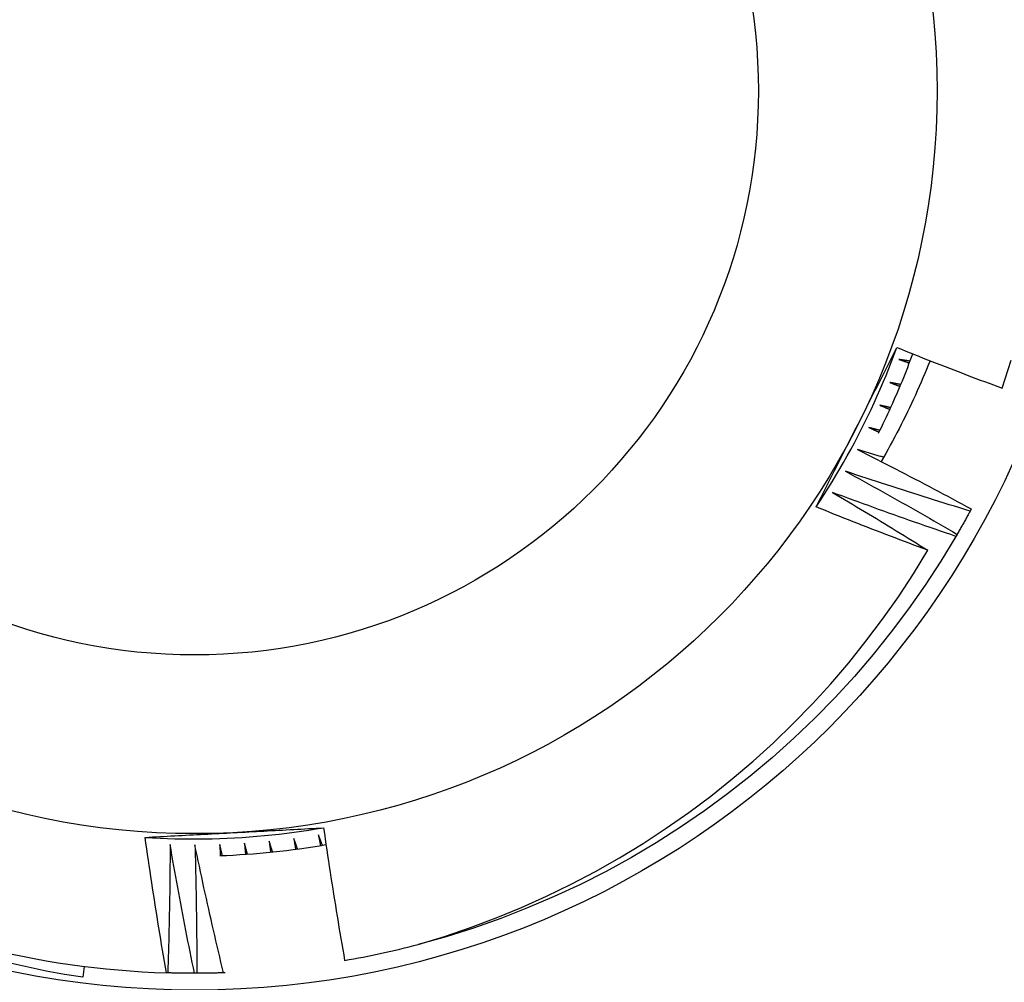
# Model space of a CAD drawing. Header units: inches. Extents: x 48.1 to 120.1, y 31.5 to 55.7.
# Tile 77 of 82: x 114.148 to 114.322, y 53.007 to 53.177. Entities that reach past the tile are written whole.
import ezdxf

# ---------------------------------------------------------------- set-up
doc = ezdxf.new("R2010")
doc.units = ezdxf.units.IN
doc.header["$MEASUREMENT"] = 0
doc.layers.add('Visible Edges(ANSI)', color=7, linetype='Continuous', lineweight=25)
doc.layers.add('Visible Tangent Edges(ANSI)', color=7, linetype='Continuous', lineweight=25)

msp = doc.modelspace()

# ---------------------------------------------------------------- linework, layer by layer
at = {"layer": 'Visible Edges(ANSI)'}
for p, q in [((114.3157701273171, 53.09033710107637), (114.3155736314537, 53.0899731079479)), ((114.3132704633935, 53.08586977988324), (114.3130620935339, 53.08551245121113)), ((114.1593365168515, 53.00974406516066), (114.1590922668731, 53.00781061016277)), ((114.1740950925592, 53.00858982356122), (114.1738603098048, 53.00859715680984)), ((114.1792136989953, 53.00851828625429), (114.1788000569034, 53.00851781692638)), ((114.1842448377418, 53.0086121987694), (114.1839184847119, 53.00860116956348))]:
    msp.add_line(p, q, dxfattribs=at)
at = {"layer": 'Visible Edges(ANSI)', "flags": 128}
for points in [[(114.2884026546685, 53.09070375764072), (114.2891279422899, 53.09180118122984), (114.289842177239, 53.09290583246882), (114.2905453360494, 53.09401759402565), (114.2912373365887, 53.09513634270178), (114.2919181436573, 53.09626195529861), (114.2925877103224, 53.09739430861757), (114.2932459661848, 53.09853329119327), (114.2938928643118, 53.09967877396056), (114.2945283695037, 53.10083063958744), (114.2951524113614, 53.10198876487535), (114.2957649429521, 53.10315303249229), (114.2963659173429, 53.10432331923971), (114.2969552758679, 53.10549950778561), (114.2975329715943, 53.10668146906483), (114.2980989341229, 53.10786909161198), (114.2986531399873, 53.10906224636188), (114.2991955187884, 53.11026081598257), (114.2997260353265, 53.11146468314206), (114.3002446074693, 53.11267372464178), (114.3007512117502, 53.11388781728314), (114.3012457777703, 53.11510684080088), (114.3017282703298, 53.11633067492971), (114.3021986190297, 53.11755920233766), (114.3026567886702, 53.11879229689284)], [(114.2954999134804, 53.10466839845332), (114.295800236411, 53.10525867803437), (114.2961004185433, 53.10584868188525), (114.2964004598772, 53.10643843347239), (114.2967003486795, 53.10702793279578), (114.2970001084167, 53.10761719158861), (114.2972997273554, 53.10820623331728), (114.2975991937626, 53.1087950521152), (114.2978985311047, 53.10938367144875), (114.2981977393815, 53.10997209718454), (114.2984967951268, 53.11056034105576), (114.2987957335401, 53.11114840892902), (114.2990945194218, 53.1117363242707), (114.2993931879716, 53.11232408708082), (114.299691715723, 53.11291170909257), (114.299990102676, 53.11349920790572), (114.300288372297, 53.11408658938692), (114.3005865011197, 53.11467386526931), (114.3008845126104, 53.11526105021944), (114.3011823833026, 53.11584815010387), (114.3014801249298, 53.11643517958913), (114.3017777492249, 53.11702214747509), (114.3020752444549, 53.11760906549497), (114.3023726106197, 53.11819594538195), (114.3026698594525, 53.11878279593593)], [(114.3026698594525, 53.11878279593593), (114.3034395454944, 53.11847416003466), (114.304209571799, 53.11816639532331), (114.3049799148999, 53.1178595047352), (114.3057506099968, 53.11755347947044), (114.30652162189, 53.1172483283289), (114.3072929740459, 53.1169440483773), (114.3080646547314, 53.11664063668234), (114.3088366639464, 53.11633809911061), (114.309609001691, 53.11603643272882), (114.3103816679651, 53.11573563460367), (114.3111546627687, 53.11543571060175), (114.3119279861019, 53.11513665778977), (114.3127016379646, 53.11483847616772), (114.3134756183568, 53.1145411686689), (114.3142499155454, 53.11424472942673), (114.3150245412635, 53.11394916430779), (114.3157994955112, 53.11365447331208), (114.3165747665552, 53.11336065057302), (114.3173503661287, 53.11306770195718), (114.3181262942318, 53.11277562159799), (114.3189025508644, 53.11248441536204), (114.3196791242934, 53.11219407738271), (114.3204560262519, 53.11190461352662), (114.3212332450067, 53.11161602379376)], [(114.2994206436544, 53.10369927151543), (114.2997031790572, 53.10426734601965), (114.2999830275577, 53.10483674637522), (114.3002602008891, 53.10540745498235), (114.300534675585, 53.10597946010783), (114.3008064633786, 53.10655275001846), (114.3010755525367, 53.10712731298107), (114.3013419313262, 53.10770313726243), (114.3016055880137, 53.10828020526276), (114.3018665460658, 53.10885850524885), (114.3021247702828, 53.10943803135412), (114.3023802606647, 53.11001876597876), (114.3026330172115, 53.11060069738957), (114.3028830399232, 53.11118380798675), (114.3031303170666, 53.11176809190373), (114.3033748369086, 53.11235353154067), (114.303616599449, 53.11294011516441), (114.303855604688, 53.11352783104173), (114.3040918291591, 53.11411666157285), (114.3043252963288, 53.11470659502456), (114.3045559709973, 53.11529762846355), (114.3047838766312, 53.11588973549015), (114.3050089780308, 53.11648291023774), (114.3052312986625, 53.11707713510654), (114.30545081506, 53.11767240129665)], [(114.3085019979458, 53.11646912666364), (114.3081948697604, 53.11570651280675), (114.3078831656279, 53.11494565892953), (114.3075668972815, 53.11418658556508), (114.3072460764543, 53.11342930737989), (114.3069207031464, 53.11267385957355), (114.3065907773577, 53.11192024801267), (114.3062562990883, 53.11116850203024), (114.3059173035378, 53.11041863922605), (114.3055737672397, 53.1096706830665), (114.3052257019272, 53.10892465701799), (114.3048731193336, 53.10818057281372), (114.304516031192, 53.10743846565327), (114.3041544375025, 53.10669834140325), (114.3037883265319, 53.10596022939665), (114.3034177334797, 53.10522415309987), (114.3030426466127, 53.10449012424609), (114.3026630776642, 53.10375817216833), (114.3022790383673, 53.10302831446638), (114.3018905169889, 53.10230057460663), (114.3014975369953, 53.10157497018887), (114.3011001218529, 53.1008515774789), (114.3006984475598, 53.10013071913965), (114.3002925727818, 53.09941246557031), (114.2998824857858, 53.09869684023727)], [(114.3030079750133, 53.11670206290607), (114.3030847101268, 53.11667540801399), (114.3031614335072, 53.11664874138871), (114.3032381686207, 53.11662206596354), (114.3033148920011, 53.11659538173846), (114.3033916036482, 53.11656869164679), (114.3034683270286, 53.11654198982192), (114.3035450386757, 53.11651528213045), (114.3036217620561, 53.11648856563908), (114.3036984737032, 53.11646184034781), (114.3037751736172, 53.11643510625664), (114.3038518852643, 53.11640836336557), (114.3039285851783, 53.11638161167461), (114.3040052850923, 53.11635485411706), (114.3040819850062, 53.1163280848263), (114.304158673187, 53.11630130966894), (114.3042353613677, 53.11627452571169), (114.3043120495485, 53.11624773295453), (114.3043887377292, 53.11622093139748), (114.30446542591, 53.11619412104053), (114.3045421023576, 53.11616730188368), (114.3046187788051, 53.11614047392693), (114.3046954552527, 53.11611364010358), (114.3047721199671, 53.11608679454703), (114.3048487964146, 53.11605994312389)], [(114.3049734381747, 53.11638866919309), (114.3048915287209, 53.11640162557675), (114.3048096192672, 53.11641459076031), (114.3047277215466, 53.11642756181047), (114.3046458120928, 53.11644054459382), (114.3045639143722, 53.11645353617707), (114.3044820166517, 53.11646653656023), (114.3044001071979, 53.11647954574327), (114.3043182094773, 53.11649256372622), (114.3042363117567, 53.11650559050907), (114.3041544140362, 53.11651862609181), (114.3040725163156, 53.11653167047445), (114.3039906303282, 53.116544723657), (114.3039087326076, 53.11655778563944), (114.303826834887, 53.11657085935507), (114.3037449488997, 53.11658393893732), (114.3036630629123, 53.11659702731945), (114.3035811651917, 53.11661012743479), (114.3034992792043, 53.11662323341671), (114.303417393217, 53.11663635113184), (114.3033355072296, 53.11664947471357), (114.3032536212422, 53.11666261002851), (114.3031717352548, 53.11667575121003), (114.3030898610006, 53.11668890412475), (114.3030079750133, 53.11670206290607)], [(114.3212332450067, 53.11161602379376), (114.3228252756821, 53.11659214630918)], [(114.3013829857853, 53.11264050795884), (114.3014587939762, 53.11261133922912), (114.3015346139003, 53.11258215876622), (114.3016104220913, 53.11255297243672), (114.301686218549, 53.11252378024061), (114.3017620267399, 53.11249457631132), (114.3018378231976, 53.11246536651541), (114.3019136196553, 53.11243615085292), (114.3019894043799, 53.11240692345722), (114.3020652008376, 53.11237768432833), (114.3021409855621, 53.11234843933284), (114.3022167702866, 53.11231918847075), (114.3022925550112, 53.11228992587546), (114.3023683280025, 53.11226065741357), (114.3024441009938, 53.11223138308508), (114.3025198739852, 53.1122020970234), (114.3025956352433, 53.11217279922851), (114.3026714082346, 53.11214349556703), (114.3027471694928, 53.11211418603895), (114.3028229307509, 53.11208486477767), (114.3028986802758, 53.11205553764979), (114.3029744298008, 53.11202620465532), (114.3030501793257, 53.11199685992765), (114.3031259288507, 53.11196750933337), (114.3032016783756, 53.1119381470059)], [(114.3033370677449, 53.1122625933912), (114.303255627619, 53.11227823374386), (114.3031741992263, 53.11229388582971), (114.3030927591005, 53.11230954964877), (114.3030113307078, 53.1123252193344), (114.3029299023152, 53.11234090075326), (114.3028484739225, 53.1123565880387), (114.3027670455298, 53.11237228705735), (114.3026856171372, 53.11238799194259), (114.3026041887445, 53.11240370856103), (114.302522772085, 53.11241943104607), (114.3024413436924, 53.11243516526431), (114.3023599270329, 53.11245091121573), (114.3022785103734, 53.11246665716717), (114.302197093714, 53.1124824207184), (114.3021156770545, 53.11249819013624), (114.302034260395, 53.11251396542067), (114.3019528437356, 53.11252975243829), (114.3018714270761, 53.11254554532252), (114.3017900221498, 53.11256134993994), (114.3017086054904, 53.11257716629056), (114.3016272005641, 53.11259298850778), (114.3015457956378, 53.1126088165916), (114.3014643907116, 53.11262465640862), (114.3013829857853, 53.11264050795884)], [(114.2996252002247, 53.10863462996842), (114.2997000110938, 53.10860298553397), (114.2997748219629, 53.10857132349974), (114.2998496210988, 53.1085396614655), (114.2999244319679, 53.10850798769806), (114.2999992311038, 53.10847630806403), (114.3000740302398, 53.10844461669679), (114.3001488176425, 53.10841291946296), (114.3002236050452, 53.10838121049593), (114.3002983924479, 53.10834950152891), (114.3003731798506, 53.10831777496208), (114.3004479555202, 53.10828604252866), (114.3005227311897, 53.10825430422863), (114.3005975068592, 53.10822256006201), (114.3006722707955, 53.10819080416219), (114.3007470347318, 53.10815903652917), (114.3008217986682, 53.10812726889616), (114.3008965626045, 53.10809548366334), (114.3009713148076, 53.10806369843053), (114.3010460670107, 53.10803190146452), (114.3011208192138, 53.10800009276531), (114.301195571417, 53.10796828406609), (114.3012703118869, 53.10793645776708), (114.3013450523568, 53.10790463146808), (114.3014197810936, 53.10787279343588)], [(114.3015657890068, 53.10819260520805), (114.3014849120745, 53.10821092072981), (114.3014040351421, 53.10822924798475), (114.3013231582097, 53.1082475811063), (114.3012422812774, 53.10826592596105), (114.3011614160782, 53.10828427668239), (114.301080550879, 53.10830263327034), (114.3009996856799, 53.10832100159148), (114.3009188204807, 53.10833938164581), (114.3008379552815, 53.10835776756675), (114.3007570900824, 53.10837616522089), (114.3006762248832, 53.10839456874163), (114.3005953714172, 53.10841298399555), (114.3005145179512, 53.10843140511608), (114.3004336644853, 53.10844983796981), (114.3003528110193, 53.10846827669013), (114.3002719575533, 53.10848672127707), (114.3001911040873, 53.10850518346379), (114.3001102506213, 53.10852364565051), (114.3000294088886, 53.10854212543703), (114.2999485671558, 53.10856060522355), (114.2998677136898, 53.10857909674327), (114.299786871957, 53.10859759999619), (114.2997060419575, 53.1086161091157), (114.2996252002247, 53.10863462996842)], [(114.2884052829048, 53.09070213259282), (114.2886993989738, 53.09128284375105), (114.2889936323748, 53.0918635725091), (114.289287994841, 53.09244432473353), (114.2895824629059, 53.09302511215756), (114.2898770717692, 53.09360594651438), (114.2901717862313, 53.09418685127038), (114.2904666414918, 53.09476782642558), (114.2907616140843, 53.09534888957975), (114.2910567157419, 53.09593005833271), (114.2913519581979, 53.09651133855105), (114.2916473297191, 53.09709274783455), (114.2919428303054, 53.09767429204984), (114.2922384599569, 53.09825599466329), (114.29253424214, 53.09883785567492), (114.2928301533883, 53.09941989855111), (114.293126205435, 53.10000213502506), (114.2934224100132, 53.10058457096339), (114.2937187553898, 53.10116722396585), (114.2940152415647, 53.10175010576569), (114.2943118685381, 53.10233322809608), (114.2946086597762, 53.10291660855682), (114.2949055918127, 53.10350025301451), (114.2952026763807, 53.10408417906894), (114.2954999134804, 53.10466839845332)], [(114.2977365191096, 53.10468877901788), (114.2978102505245, 53.1046546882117), (114.2978839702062, 53.10462058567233), (114.2979577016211, 53.10458647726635), (114.2980314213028, 53.10455235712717), (114.2981051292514, 53.1045182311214), (114.2981788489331, 53.10448409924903), (114.2982525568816, 53.10444995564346), (114.2983262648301, 53.1044158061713), (114.2983999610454, 53.10438164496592), (114.2984736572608, 53.10434747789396), (114.2985473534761, 53.10431330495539), (114.2986210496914, 53.10427912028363), (114.2986947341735, 53.10424492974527), (114.2987684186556, 53.10421073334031), (114.2988420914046, 53.10417652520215), (114.2989157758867, 53.1041423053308), (114.2989894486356, 53.10410808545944), (114.2990631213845, 53.10407385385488), (114.2991367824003, 53.10403961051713), (114.299210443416, 53.10400536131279), (114.2992841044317, 53.10397110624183), (114.2993577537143, 53.10393684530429), (114.2994314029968, 53.10390257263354), (114.2995050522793, 53.10386828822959)], [(114.2996615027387, 53.10418312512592), (114.2995812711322, 53.10420409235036), (114.2995010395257, 53.10422507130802), (114.2994208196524, 53.10424605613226), (114.2993405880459, 53.1042670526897), (114.2992603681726, 53.10428805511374), (114.2991801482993, 53.10430906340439), (114.299099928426, 53.10433008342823), (114.2990197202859, 53.10435111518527), (114.2989395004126, 53.10437215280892), (114.2988592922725, 53.10439320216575), (114.2987790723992, 53.10441425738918), (114.2986988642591, 53.10443531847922), (114.2986186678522, 53.10445639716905), (114.2985384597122, 53.10447747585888), (114.298458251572, 53.1044985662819), (114.2983780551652, 53.10451966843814), (114.2982978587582, 53.10454077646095), (114.2982176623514, 53.10456189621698), (114.2981374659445, 53.1045830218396), (114.2980572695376, 53.10460415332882), (114.2979770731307, 53.10462529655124), (114.297896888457, 53.10464645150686), (114.2978167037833, 53.10466761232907), (114.2977365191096, 53.10468877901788)], [(114.2957189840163, 53.10080723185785), (114.2965604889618, 53.10038334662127), (114.2974014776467, 53.0999583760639), (114.2982419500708, 53.09953233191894), (114.299081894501, 53.09910520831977), (114.2999213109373, 53.09867700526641), (114.3007602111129, 53.09824772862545), (114.3015985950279, 53.09781737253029), (114.3024364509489, 53.09738594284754), (114.303273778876, 53.09695343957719), (114.3041105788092, 53.09651985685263), (114.3049468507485, 53.09608520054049), (114.3057825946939, 53.09564947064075), (114.3066178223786, 53.0952126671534), (114.3074525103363, 53.09477479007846), (114.3082866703, 53.09433583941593), (114.3091203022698, 53.09389582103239), (114.3099533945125, 53.09345472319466), (114.3107859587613, 53.09301255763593), (114.3116179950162, 53.09256932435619), (114.312449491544, 53.09212501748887), (114.313280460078, 53.09167964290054), (114.3141108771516, 53.09123319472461), (114.3149407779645, 53.09078568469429), (114.3157701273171, 53.09033710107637)], [(114.3003120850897, 53.09944675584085), (114.3001205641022, 53.09950285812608), (114.2999290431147, 53.09955901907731), (114.2997375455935, 53.09961522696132), (114.2995460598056, 53.09967148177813), (114.2993545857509, 53.09972778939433), (114.2991631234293, 53.09978414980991), (114.298971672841, 53.0998405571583), (114.2987802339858, 53.09989701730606), (114.2985888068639, 53.09995353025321), (114.2983973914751, 53.10001009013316), (114.2982059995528, 53.1000666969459), (114.2980146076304, 53.10012336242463), (114.2978232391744, 53.10018007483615), (114.2976318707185, 53.10023683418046), (114.2974405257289, 53.10029364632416), (114.2972491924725, 53.10035051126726), (114.2970578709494, 53.10040742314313), (114.2968665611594, 53.10046438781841), (114.2966752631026, 53.10052140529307), (114.2964839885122, 53.10057846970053), (114.2962927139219, 53.10063558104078), (114.2961014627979, 53.10069275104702), (114.2959102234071, 53.10074996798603), (114.2957189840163, 53.10080723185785)], [(114.2935748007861, 53.09699418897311), (114.2944018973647, 53.09654283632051), (114.2952284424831, 53.09609041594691), (114.2960544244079, 53.09563693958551), (114.2968798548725, 53.0951824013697), (114.2977047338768, 53.0947268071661), (114.2985290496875, 53.09427015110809), (114.299352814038, 53.09381243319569), (114.300176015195, 53.09335365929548), (114.3009986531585, 53.09289382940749), (114.3018207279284, 53.09243294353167), (114.3026422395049, 53.09197099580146), (114.3034631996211, 53.09150799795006), (114.3042835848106, 53.09104393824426), (114.3051034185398, 53.09057882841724), (114.3059226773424, 53.09011266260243), (114.3067413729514, 53.08964544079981), (114.3075594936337, 53.08917716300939), (114.3083770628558, 53.08870783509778), (114.3091940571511, 53.08823745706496), (114.3100104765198, 53.08776602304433), (114.3108263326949, 53.08729353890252), (114.3116416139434, 53.08682000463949), (114.3124563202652, 53.08634541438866), (114.3132704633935, 53.08586977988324)], [(114.3155736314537, 53.0899731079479), (114.3146533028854, 53.09025226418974), (114.3137332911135, 53.09053257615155), (114.3128135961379, 53.09081406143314), (114.3118942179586, 53.09109670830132), (114.3109751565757, 53.09138052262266), (114.3100564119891, 53.0916654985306), (114.3091379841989, 53.09195164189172), (114.308219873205, 53.09223895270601), (114.3073020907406, 53.09252742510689), (114.3063846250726, 53.09281705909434), (114.3054674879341, 53.09310786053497), (114.3045506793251, 53.0933998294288), (114.3036341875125, 53.09369295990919), (114.3027180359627, 53.09398725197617), (114.3018022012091, 53.09428271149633), (114.3008867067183, 53.09457933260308), (114.2999715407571, 53.0948771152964), (114.2990567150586, 53.09517606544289), (114.2981422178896, 53.09547617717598), (114.2972280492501, 53.09577745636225), (114.2963142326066, 53.09607989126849), (114.2954007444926, 53.09638349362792), (114.2944875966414, 53.09668826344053), (114.2935748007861, 53.09699418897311)], [(114.2913062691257, 53.0932537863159), (114.292012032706, 53.092838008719), (114.2927173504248, 53.09242143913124), (114.293422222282, 53.09200408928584), (114.2941266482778, 53.09158594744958), (114.294830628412, 53.09116701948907), (114.2955341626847, 53.09074730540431), (114.2962372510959, 53.0903268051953), (114.2969398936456, 53.08990551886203), (114.2976420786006, 53.08948344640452), (114.298343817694, 53.08906058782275), (114.2990450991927, 53.08863694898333), (114.2997459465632, 53.08821252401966), (114.3004463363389, 53.08778731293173), (114.3011462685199, 53.08736132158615), (114.3018457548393, 53.08693454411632), (114.3025447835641, 53.08650698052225), (114.3032433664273, 53.0860786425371), (114.3039414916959, 53.08564951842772), (114.3046391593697, 53.08521960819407), (114.305336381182, 53.08478892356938), (114.3060331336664, 53.08435745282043), (114.3067294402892, 53.08392520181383), (114.3074252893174, 53.08349217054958), (114.308120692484, 53.08305835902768)], [(114.3130620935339, 53.08551245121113), (114.312151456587, 53.08582174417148), (114.311241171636, 53.08613219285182), (114.310331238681, 53.08644379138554), (114.3094216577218, 53.08675654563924), (114.3085124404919, 53.08707045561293), (114.3076035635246, 53.08738552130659), (114.3066950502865, 53.08770173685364), (114.3057869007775, 53.08801910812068), (114.3048791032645, 53.08833762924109), (114.3039716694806, 53.08865730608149), (114.3030645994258, 53.08897813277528), (114.3021578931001, 53.08930012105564), (114.3012515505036, 53.08962325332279), (114.3003455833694, 53.08994754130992), (114.2994399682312, 53.09027298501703), (114.2985347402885, 53.09059957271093), (114.2976298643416, 53.09092732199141), (114.2967253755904, 53.09125621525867), (114.2958212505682, 53.09158627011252), (114.2949175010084, 53.09191746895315), (114.294014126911, 53.09224982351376), (114.2931111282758, 53.09258332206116), (114.292208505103, 53.09291798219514), (114.2913062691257, 53.0932537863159)], [(114.308120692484, 53.08305835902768), (114.3072950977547, 53.08336588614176), (114.3064698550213, 53.08367436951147), (114.3056449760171, 53.0839838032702), (114.3048204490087, 53.08429419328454), (114.3039962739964, 53.08460553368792), (114.3031724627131, 53.0849178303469), (114.3023490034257, 53.08523107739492), (114.3015259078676, 53.08554527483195), (114.3007031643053, 53.0858604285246), (114.2998807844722, 53.08617653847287), (114.299058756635, 53.08649359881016), (114.2982370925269, 53.08681161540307), (114.2974157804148, 53.08713058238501), (114.2965948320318, 53.08745050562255), (114.2957742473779, 53.08777137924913), (114.29495401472, 53.08809320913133), (114.2941341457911, 53.08841598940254), (114.2933146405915, 53.08873972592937), (114.2924954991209, 53.08906441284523), (114.2916767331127, 53.08939005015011), (114.2908583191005, 53.0897166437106), (114.2900402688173, 53.09004418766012), (114.2892225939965, 53.09037268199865), (114.2884052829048, 53.09070213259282)], [(114.3155736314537, 53.0899731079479), (114.3154801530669, 53.08980075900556), (114.3153864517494, 53.0896285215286), (114.3152925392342, 53.08945640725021), (114.3151984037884, 53.0892844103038), (114.315104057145, 53.08911253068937), (114.3150094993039, 53.08894077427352), (114.3149147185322, 53.08876913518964), (114.3148197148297, 53.08859761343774), (114.3147244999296, 53.08842620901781), (114.314629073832, 53.08825493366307), (114.3145334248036, 53.08808376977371), (114.3144375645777, 53.08791273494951), (114.3143414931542, 53.0877418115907), (114.3142451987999, 53.08757101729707), (114.3141486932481, 53.0874003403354), (114.3140519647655, 53.08722978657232), (114.3139550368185, 53.08705935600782), (114.3138578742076, 53.08688904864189), (114.3137605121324, 53.08671886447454), (114.3136629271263, 53.08654879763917), (114.3135651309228, 53.08637885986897), (114.3134671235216, 53.08620903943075), (114.3133689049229, 53.0860393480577), (114.3132704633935, 53.08586977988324)], [(114.3130620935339, 53.08551245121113), (114.3104219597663, 53.08116364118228), (114.3076409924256, 53.07690351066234), (114.3047221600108, 53.07273662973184), (114.3016685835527, 53.06866745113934), (114.2984835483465, 53.06470033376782), (114.2951704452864, 53.06083952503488), (114.2917328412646, 53.05708914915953), (114.2881743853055, 53.05345323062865), (114.2844989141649, 53.04993565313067), (114.2807103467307, 53.04654017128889), (114.2768127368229, 53.04327044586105), (114.2728102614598, 53.04012994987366), (114.2687072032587, 53.0371220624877), (114.2645079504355, 53.03424999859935), (114.2602170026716, 53.03151682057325), (114.2558389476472, 53.02892547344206), (114.2513784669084, 53.02647871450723), (114.2468403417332, 53.02417916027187), (114.2422294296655, 53.02202928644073), (114.237550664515, 53.02003139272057), (114.232809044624, 53.01818760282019), (114.2280096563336, 53.01649989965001), (114.2231576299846, 53.0149700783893), (114.218258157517, 53.01359979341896)], [(114.218258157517, 53.01359979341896), (114.2228886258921, 53.01501752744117), (114.2274707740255, 53.01657820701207), (114.2320012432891, 53.01828070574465), (114.2364766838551, 53.02012386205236), (114.2408937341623, 53.02210651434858), (114.2452490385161, 53.02422751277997), (114.2495392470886, 53.02648569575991), (114.2537609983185, 53.02887992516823), (114.2579107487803, 53.03140891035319), (114.2619770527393, 53.0340660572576), (114.265952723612, 53.03684635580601), (114.2698350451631, 53.03974742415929), (114.2736212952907, 53.04276688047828), (114.2773087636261, 53.04590231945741), (114.280894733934, 53.04915137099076), (114.2843764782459, 53.05251164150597), (114.2877512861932, 53.05598073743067), (114.2910164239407, 53.05955627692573), (114.2941692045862, 53.06323587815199), (114.2972068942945, 53.06701714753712), (114.3001267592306, 53.07089769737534), (114.3029231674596, 53.07487084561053), (114.3055883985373, 53.07892556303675), (114.308120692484, 53.08305835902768)], [(114.1701128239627, 53.03246857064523), (114.1707627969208, 53.03250420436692), (114.1714128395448, 53.03253975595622), (114.1720629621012, 53.03257521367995), (114.1727131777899, 53.03261057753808), (114.1733634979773, 53.03264587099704), (114.1740139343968, 53.03268108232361), (114.1746644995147, 53.03271622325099), (114.1753152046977, 53.03275130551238), (114.1759660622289, 53.03278631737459), (114.1766170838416, 53.03282127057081), (114.1772682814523, 53.03285617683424), (114.1779196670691, 53.03289104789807), (114.1785712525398, 53.03292586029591), (114.1792230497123, 53.03296064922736), (114.1798750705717, 53.03299539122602), (114.1805273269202, 53.03303012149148), (114.1811798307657, 53.03306482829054), (114.1818325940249, 53.03309951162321), (114.1824856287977, 53.03313418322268), (114.1831389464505, 53.03316885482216), (114.1837925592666, 53.03320352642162), (114.1844464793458, 53.03323819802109), (114.185100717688, 53.03327286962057), (114.1857552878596, 53.03330756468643)], [(114.1701129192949, 53.03247164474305), (114.1714259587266, 53.0323922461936), (114.1727397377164, 53.03232602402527), (114.1740541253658, 53.03227295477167), (114.175368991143, 53.03223303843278), (114.1766842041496, 53.03220625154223), (114.1779996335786, 53.03219257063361), (114.1793151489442, 53.03219199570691), (114.1806306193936, 53.03220449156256), (114.1819459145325, 53.03223006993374), (114.183260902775, 53.03226869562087), (114.1845754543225, 53.03232035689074), (114.1858894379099, 53.03238504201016), (114.1872027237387, 53.03246273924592), (114.1885151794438, 53.03255342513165), (114.18982667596, 53.03265708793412), (114.1911370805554, 53.03277371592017), (114.1924462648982, 53.03290328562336), (114.1937540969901, 53.03304578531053), (114.195060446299, 53.03320120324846), (114.1963651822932, 53.03336951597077), (114.1976681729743, 53.03355072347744), (114.198969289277, 53.03374479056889), (114.2002684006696, 53.03395171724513), (114.2015653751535, 53.03417148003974)], [(114.1857552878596, 53.03330756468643), (114.1864166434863, 53.03334261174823), (114.1870776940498, 53.03337765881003), (114.1877384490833, 53.03341269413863), (114.1883989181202, 53.03344771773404), (114.1890591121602, 53.03348276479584), (114.1897190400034, 53.03351780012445), (114.1903787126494, 53.03355285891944), (114.1910381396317, 53.03358794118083), (114.1916973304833, 53.03362303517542), (114.1923562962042, 53.03365815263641), (114.1930150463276, 53.03369331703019), (114.1936735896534, 53.03372850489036), (114.1943319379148, 53.03376373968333), (114.1949900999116, 53.03379902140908), (114.1956480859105, 53.03383435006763), (114.1963059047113, 53.03386973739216), (114.1969635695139, 53.03390518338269), (114.1976210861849, 53.0339406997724), (114.1982784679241, 53.0339762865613), (114.1989357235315, 53.03401194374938), (114.1995928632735, 53.03404767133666), (114.20024989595, 53.03408349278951), (114.2009068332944, 53.03411940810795), (114.2015636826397, 53.03415540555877)], [(114.2006503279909, 53.03293998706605), (114.200666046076, 53.03286029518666), (114.2006817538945, 53.03278059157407), (114.2006974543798, 53.03270089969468), (114.2007131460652, 53.03262119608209), (114.2007288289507, 53.03254149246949), (114.2007445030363, 53.0324617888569), (114.200760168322, 53.03238207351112), (114.2007758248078, 53.03230236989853), (114.2007914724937, 53.03222265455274), (114.2008071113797, 53.03214293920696), (114.2008227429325, 53.03206322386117), (114.2008383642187, 53.03198350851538), (114.2008539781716, 53.03190379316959), (114.200869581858, 53.0318240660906), (114.2008851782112, 53.03174435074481), (114.2009007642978, 53.03166462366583), (114.2009163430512, 53.03158489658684), (114.2009319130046, 53.03150516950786), (114.2009474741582, 53.03142544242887), (114.2009630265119, 53.03134570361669), (114.2009785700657, 53.0312659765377), (114.2009941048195, 53.03118623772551), (114.2010096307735, 53.03110649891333), (114.2010251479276, 53.03102676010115)], [(114.2013718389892, 53.03108508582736), (114.2013416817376, 53.03116232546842), (114.2013115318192, 53.03123957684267), (114.2012813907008, 53.03131682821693), (114.2012512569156, 53.03139409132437), (114.2012211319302, 53.03147135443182), (114.2011910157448, 53.03154861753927), (114.2011609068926, 53.03162588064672), (114.2011308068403, 53.03170315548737), (114.2011007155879, 53.03178043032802), (114.2010706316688, 53.03185770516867), (114.2010405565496, 53.03193499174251), (114.2010104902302, 53.03201227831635), (114.2009804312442, 53.03208956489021), (114.2009503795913, 53.03216686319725), (114.200920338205, 53.03224416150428), (114.200890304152, 53.03232145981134), (114.2008602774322, 53.03239875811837), (114.2008302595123, 53.03247606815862), (114.2008002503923, 53.03255337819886), (114.2007702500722, 53.0326306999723), (114.2007402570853, 53.03270801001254), (114.2007102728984, 53.03278533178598), (114.2006802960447, 53.03286266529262), (114.2006503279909, 53.03293998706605)], [(114.2015636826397, 53.03415540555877), (114.2017035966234, 53.03317915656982), (114.2018448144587, 53.03220310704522), (114.2019873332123, 53.03122725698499), (114.2021311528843, 53.03025162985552), (114.2022762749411, 53.0292762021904), (114.2024226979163, 53.02830098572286), (114.2025704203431, 53.02732599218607), (114.2027194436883, 53.02635119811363), (114.2028697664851, 53.02537662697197), (114.2030213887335, 53.02440226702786), (114.203174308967, 53.02342813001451), (114.2033285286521, 53.02245420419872), (114.2034840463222, 53.02148050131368), (114.2036408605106, 53.0205070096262), (114.2037989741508, 53.01953374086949), (114.2039583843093, 53.01856069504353), (114.2041190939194, 53.01758786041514), (114.2042810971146, 53.01661523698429), (114.2044443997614, 53.01564284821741), (114.2046089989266, 53.01467067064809), (114.2047748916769, 53.01369871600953), (114.2049420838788, 53.01272698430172), (114.2051105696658, 53.01175547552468), (114.2052803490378, 53.01078420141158)], [(114.1738603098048, 53.00859715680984), (114.1736890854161, 53.0095892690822), (114.173519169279, 53.01058162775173), (114.1733505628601, 53.01157419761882), (114.1731832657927, 53.01256699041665), (114.1730172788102, 53.01356000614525), (114.1728526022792, 53.0145532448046), (114.1726892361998, 53.01554669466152), (114.1725271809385, 53.01654037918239), (114.1723664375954, 53.01753427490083), (114.1722070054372, 53.01852838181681), (114.1720488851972, 53.01952271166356), (114.171892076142, 53.02051726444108), (114.1717365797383, 53.02151202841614), (114.1715823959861, 53.02250701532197), (114.1714295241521, 53.02350221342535), (114.1712779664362, 53.0244976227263), (114.1711277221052, 53.025493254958), (114.170978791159, 53.02648909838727), (114.1708311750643, 53.02748515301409), (114.170684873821, 53.02848141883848), (114.1705398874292, 53.02947789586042), (114.1703962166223, 53.03047457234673), (114.1702538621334, 53.0314714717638), (114.1701128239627, 53.03246857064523)], [(114.174501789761, 53.03120633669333), (114.1744986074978, 53.03026410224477), (114.1744942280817, 53.02932184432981), (114.1744886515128, 53.02837958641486), (114.174481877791, 53.02743730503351), (114.1744739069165, 53.02649500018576), (114.1744647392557, 53.02555269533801), (114.1744543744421, 53.02461036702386), (114.1744428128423, 53.02366802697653), (114.1744300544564, 53.02272568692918), (114.1744160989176, 53.02178332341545), (114.1744009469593, 53.02084095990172), (114.1743845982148, 53.01989858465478), (114.1743670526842, 53.01895620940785), (114.174348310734, 53.01801382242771), (114.1743283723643, 53.01707143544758), (114.1743072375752, 53.01612903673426), (114.1742849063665, 53.01518663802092), (114.1742613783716, 53.01424422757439), (114.1742366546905, 53.01330182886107), (114.17421073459, 53.01235943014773), (114.1741836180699, 53.01141701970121), (114.174155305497, 53.01047462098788), (114.1741257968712, 53.00953222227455), (114.1740950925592, 53.00858982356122)], [(114.1788000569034, 53.00851781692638), (114.1786074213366, 53.00946005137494), (114.1784159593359, 53.01040256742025), (114.1782256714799, 53.0113453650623), (114.1780365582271, 53.0122884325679), (114.1778486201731, 53.01323178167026), (114.177661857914, 53.01417541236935), (114.1774762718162, 53.0151193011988), (114.1772918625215, 53.0160634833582), (114.1771086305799, 53.01700792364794), (114.1769265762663, 53.01795263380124), (114.1767457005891, 53.01889761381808), (114.1765660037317, 53.01984286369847), (114.1763874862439, 53.02078838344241), (114.1762101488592, 53.02173417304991), (114.1760339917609, 53.02268020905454), (114.1758590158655, 53.02362652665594), (114.1756852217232, 53.02457310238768), (114.1755126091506, 53.02551992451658), (114.1753411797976, 53.02646701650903), (114.1751709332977, 53.02741436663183), (114.175001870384, 53.02836197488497), (114.1748339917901, 53.02930984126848), (114.174667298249, 53.03025796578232), (114.174501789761, 53.03120633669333)], [(114.1788757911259, 53.03113592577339), (114.1789036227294, 53.03019410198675), (114.1789302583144, 53.02925221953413), (114.1789556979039, 53.02831027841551), (114.1789799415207, 53.0273682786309), (114.1790029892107, 53.02642623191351), (114.1790248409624, 53.02548412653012), (114.1790454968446, 53.02454197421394), (114.1790649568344, 53.02359977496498), (114.1790832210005, 53.02265751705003), (114.1791002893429, 53.02171521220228), (114.1791161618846, 53.02077286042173), (114.1791308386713, 53.01983044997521), (114.179144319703, 53.01888800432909), (114.1791566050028, 53.01794551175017), (114.1791676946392, 53.01700297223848), (114.1791775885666, 53.01606039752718), (114.1791862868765, 53.01511777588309), (114.179193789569, 53.01417510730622), (114.1792000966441, 53.01323240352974), (114.1792052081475, 53.01228965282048), (114.1792091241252, 53.01134686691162), (114.1792118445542, 53.01040404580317), (114.1792133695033, 53.00946118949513), (114.1792136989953, 53.00851828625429)], [(114.1839184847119, 53.00860116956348), (114.1836949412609, 53.00953655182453), (114.1834725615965, 53.01047226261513), (114.1832513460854, 53.01140827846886), (114.1830312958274, 53.01234462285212), (114.1828124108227, 53.01328127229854), (114.1825946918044, 53.01421823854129), (114.1823781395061, 53.01515552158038), (114.1821627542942, 53.01609310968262), (114.1819485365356, 53.01703101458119), (114.1817354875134, 53.01796921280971), (114.1815236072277, 53.01890773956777), (114.1813128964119, 53.01984655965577), (114.1811033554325, 53.02078568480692), (114.1808949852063, 53.02172512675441), (114.1806877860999, 53.02266486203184), (114.1804817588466, 53.02360490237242), (114.1802769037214, 53.02454523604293), (114.1800732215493, 53.02548587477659), (114.1798707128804, 53.02642680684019), (114.1796693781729, 53.02736804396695), (114.1794692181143, 53.02830957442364), (114.179270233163, 53.02925139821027), (114.1790724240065, 53.03019351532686), (114.1788757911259, 53.03113592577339)], [(114.1832497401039, 53.03120952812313), (114.1832548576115, 53.03112845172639), (114.1832599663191, 53.03104738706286), (114.1832650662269, 53.03096631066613), (114.1832701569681, 53.03088524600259), (114.183275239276, 53.03080416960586), (114.1832803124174, 53.03072309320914), (114.1832853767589, 53.0306420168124), (114.1832904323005, 53.03056094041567), (114.1832954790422, 53.03047986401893), (114.1833005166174, 53.0303987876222), (114.1833055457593, 53.03031771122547), (114.1833105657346, 53.03023663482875), (114.1833155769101, 53.03015555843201), (114.183320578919, 53.03007448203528), (114.1833255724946, 53.02999339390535), (114.1833305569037, 53.02991231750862), (114.1833355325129, 53.02983124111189), (114.1833404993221, 53.02975015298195), (114.1833454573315, 53.02966907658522), (114.183350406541, 53.0295879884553), (114.183355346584, 53.02950690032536), (114.183360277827, 53.02942581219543), (114.1833652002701, 53.0293447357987), (114.1833701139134, 53.02926364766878)], [(114.1837214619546, 53.02927594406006), (114.1837017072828, 53.02935648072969), (114.1836819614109, 53.02943701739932), (114.1836622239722, 53.02951756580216), (114.1836424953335, 53.02959811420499), (114.1836227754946, 53.02967866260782), (114.183603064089, 53.02975921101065), (114.1835833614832, 53.02983975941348), (114.1835636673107, 53.02992031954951), (114.1835439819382, 53.03000086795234), (114.1835243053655, 53.03008142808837), (114.183504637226, 53.0301619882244), (114.1834849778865, 53.03024256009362), (114.1834653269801, 53.03032312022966), (114.1834456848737, 53.03040369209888), (114.1834260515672, 53.03048426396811), (114.1834064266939, 53.03056483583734), (114.1833868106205, 53.03064541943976), (114.183367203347, 53.03072599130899), (114.1833476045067, 53.03080657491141), (114.1833280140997, 53.03088715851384), (114.1833084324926, 53.03096775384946), (114.1832888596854, 53.03104833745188), (114.183269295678, 53.03112893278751), (114.1832497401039, 53.03120952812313)], [(114.1876188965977, 53.03142703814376), (114.1876266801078, 53.0313461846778), (114.1876344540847, 53.03126533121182), (114.1876422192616, 53.03118446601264), (114.187649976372, 53.03110360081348), (114.1876577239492, 53.03102274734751), (114.1876654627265, 53.03094188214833), (114.1876731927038, 53.03086101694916), (114.1876809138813, 53.03078015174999), (114.1876886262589, 53.03069928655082), (114.1876963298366, 53.03061842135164), (114.1877040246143, 53.03053755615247), (114.1877117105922, 53.03045667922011), (114.1877193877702, 53.03037581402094), (114.187727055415, 53.03029493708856), (114.1877347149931, 53.03021407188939), (114.1877423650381, 53.03013319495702), (114.1877500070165, 53.03005232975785), (114.1877576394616, 53.02997145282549), (114.1877652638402, 53.02989057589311), (114.1877728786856, 53.02980969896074), (114.1877804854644, 53.02972882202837), (114.1877880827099, 53.029647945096), (114.1877956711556, 53.02956705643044), (114.1878032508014, 53.02948617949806)], [(114.1881540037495, 53.02951003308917), (114.1881316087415, 53.02958987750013), (114.1881092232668, 53.02966972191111), (114.1880868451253, 53.02974957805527), (114.188064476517, 53.02982942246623), (114.1880421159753, 53.02990927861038), (114.1880197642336, 53.02998913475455), (114.1879974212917, 53.03006900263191), (114.1879750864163, 53.03014885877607), (114.1879527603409, 53.03022872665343), (114.1879304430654, 53.03030859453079), (114.1879081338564, 53.03038846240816), (114.1878858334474, 53.03046834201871), (114.1878635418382, 53.03054822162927), (114.1878412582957, 53.03062810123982), (114.187818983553, 53.03070798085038), (114.1877967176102, 53.03078786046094), (114.187774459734, 53.03086775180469), (114.1877522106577, 53.03094764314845), (114.1877299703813, 53.0310275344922), (114.1877077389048, 53.03110743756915), (114.1876855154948, 53.03118732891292), (114.1876633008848, 53.03126723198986), (114.1876410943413, 53.03134713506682), (114.1876188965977, 53.03142703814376)], [(114.1919785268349, 53.03178824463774), (114.1919889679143, 53.03170768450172), (114.1919993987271, 53.03162712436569), (114.1920098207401, 53.03154656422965), (114.1920202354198, 53.03146600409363), (114.1920306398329, 53.03138544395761), (114.1920410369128, 53.03130488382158), (114.1920514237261, 53.03122431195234), (114.1920618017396, 53.03114375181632), (114.1920721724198, 53.03106317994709), (114.1920825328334, 53.03098260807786), (114.1920928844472, 53.03090203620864), (114.1921032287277, 53.03082146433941), (114.1921135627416, 53.03074089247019), (114.1921238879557, 53.03066032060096), (114.1921342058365, 53.03057974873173), (114.1921445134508, 53.03049916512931), (114.1921548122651, 53.03041859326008), (114.1921651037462, 53.03033800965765), (114.1921753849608, 53.03025742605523), (114.1921856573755, 53.0301768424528), (114.1921959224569, 53.03009625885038), (114.1922061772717, 53.03001567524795), (114.1922164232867, 53.02993509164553), (114.1922266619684, 53.02985449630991)], [(114.1925764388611, 53.02988989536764), (114.19255142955, 53.02996895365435), (114.1925264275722, 53.03004802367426), (114.1925014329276, 53.03012709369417), (114.1924764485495, 53.03020616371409), (114.1924514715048, 53.03028523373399), (114.1924265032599, 53.0303643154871), (114.1924015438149, 53.03044339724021), (114.1923765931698, 53.03052247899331), (114.1923516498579, 53.03060157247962), (114.1923267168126, 53.03068066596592), (114.1923017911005, 53.03075975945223), (114.1922768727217, 53.03083885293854), (114.1922519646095, 53.03091794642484), (114.1922270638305, 53.03099705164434), (114.1922021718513, 53.03107615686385), (114.1921772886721, 53.03115526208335), (114.1921524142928, 53.03123437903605), (114.1921275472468, 53.03131349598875), (114.1921026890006, 53.03139261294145), (114.1920778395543, 53.03147172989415), (114.192052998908, 53.03155085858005), (114.1920281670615, 53.03162998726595), (114.1920033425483, 53.03170911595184), (114.1919785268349, 53.03178824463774)], [(114.1963239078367, 53.03229274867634), (114.1963369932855, 53.03221257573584), (114.1963500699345, 53.03213240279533), (114.1963631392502, 53.03205222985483), (114.1963761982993, 53.03197205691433), (114.1963892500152, 53.03189187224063), (114.1964022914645, 53.03181169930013), (114.1964153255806, 53.03173151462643), (114.1964283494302, 53.03165132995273), (114.1964413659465, 53.03157115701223), (114.1964543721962, 53.03149097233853), (114.1964673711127, 53.03141077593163), (114.1964803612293, 53.03133059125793), (114.1964933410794, 53.03125040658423), (114.1965063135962, 53.03117021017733), (114.1965192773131, 53.03109002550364), (114.1965322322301, 53.03100982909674), (114.1965451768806, 53.03092963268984), (114.1965581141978, 53.03084943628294), (114.1965710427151, 53.03076922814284), (114.1965839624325, 53.03068903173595), (114.1965968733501, 53.03060883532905), (114.1966097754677, 53.03052862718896), (114.1966226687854, 53.03044841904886), (114.1966355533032, 53.03036821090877)], [(114.1969839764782, 53.03041509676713), (114.1969563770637, 53.03049328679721), (114.1969287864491, 53.03057148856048), (114.1969012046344, 53.03064970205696), (114.1968736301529, 53.03072790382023), (114.1968460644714, 53.0308061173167), (114.1968185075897, 53.03088433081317), (114.1967909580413, 53.03096254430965), (114.1967634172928, 53.03104076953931), (114.1967358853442, 53.03111899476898), (114.1967083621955, 53.03119721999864), (114.19668084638, 53.03127544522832), (114.1966533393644, 53.03135368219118), (114.1966258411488, 53.03143191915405), (114.1965983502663, 53.03151015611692), (114.1965708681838, 53.03158840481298), (114.1965433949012, 53.03166665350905), (114.1965159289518, 53.03174490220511), (114.196488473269, 53.03182315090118), (114.1964610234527, 53.03190141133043), (114.1964335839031, 53.0319796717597), (114.1964061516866, 53.03205793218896), (114.1963787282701, 53.03213620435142), (114.1963513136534, 53.03221446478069), (114.1963239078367, 53.03229274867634)], [(114.1590922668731, 53.00781061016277), (114.1558802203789, 53.0083318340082), (114.1526825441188, 53.00891881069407), (114.1495002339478, 53.00957121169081), (114.1463342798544, 53.01028873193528)], [(114.1788000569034, 53.00851781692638), (114.1786039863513, 53.00851796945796), (114.1784079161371, 53.00851838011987), (114.1782118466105, 53.00851902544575), (114.1780157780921, 53.00851992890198), (114.1778197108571, 53.00852107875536), (114.1776236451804, 53.0085224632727), (114.1774275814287, 53.00852410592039), (114.1772315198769, 53.00852599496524), (114.1770354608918, 53.00852813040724), (114.17683940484, 53.00853051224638), (114.1766433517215, 53.0085331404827), (114.1764473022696, 53.00853602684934), (114.1762512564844, 53.00853914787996), (114.1760552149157, 53.00854251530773), (114.175859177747, 53.00854614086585), (114.1756631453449, 53.00855000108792), (114.1754671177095, 53.00855411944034), (114.1752710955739, 53.00855847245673), (114.175075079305, 53.00856308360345), (114.174879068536, 53.00856794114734), (114.1746830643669, 53.00857304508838), (114.1744870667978, 53.00857838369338), (114.1742910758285, 53.00858398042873), (114.1740950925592, 53.00858982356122)], [(114.1839184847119, 53.00860116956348), (114.1837225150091, 53.00859486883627), (114.1835265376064, 53.00858882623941), (114.1833305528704, 53.0085830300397), (114.1831345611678, 53.00857746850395), (114.182938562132, 53.00857216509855), (114.182742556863, 53.00856710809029), (114.1825465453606, 53.00856228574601), (114.1823505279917, 53.00855772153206), (114.1821545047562, 53.00855340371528), (114.1819584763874, 53.00854933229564), (114.181762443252, 53.00854550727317), (114.18156640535, 53.00854192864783), (114.1813703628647, 53.00853860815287), (114.1811743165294, 53.00853552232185), (114.1809782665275, 53.00853268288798), (114.180782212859, 53.00853010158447), (114.1805861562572, 53.0085277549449), (114.1803900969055, 53.0085256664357), (114.1801940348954, 53.00852381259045), (114.1799979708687, 53.00852221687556), (114.179801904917, 53.00852086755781), (114.1796058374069, 53.00851975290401), (114.1794097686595, 53.00851889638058), (114.1792136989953, 53.00851828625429)]]:
    msp.add_lwpolyline(points, dxfattribs=at)
at = {"layer": 'Visible Edges(ANSI)'}
for radius in [0.3451589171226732, 0.1584645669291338, 0.1309055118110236]:
    msp.add_circle((114.1788273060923, 53.16402962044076), radius, dxfattribs=at)
for centre, radius, start, end in [((114.1788273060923, 53.16402962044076), 0.1348425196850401, 271.8980376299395, 279.8921811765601), ((114.1788273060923, 53.16402962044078), 0.1555118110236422, 279.7938140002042, 284.6879999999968), ((114.1788273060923, 53.16402962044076), 0.1555118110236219, 255.5999999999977, 268.1696803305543)]:
    msp.add_arc(centre, radius, start, end, dxfattribs=at)
at = {"layer": 'Visible Tangent Edges(ANSI)'}
for radius in [0.3308444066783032, 0.0994094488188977]:
    msp.add_circle((114.1788273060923, 53.16402962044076), radius, dxfattribs=at)

doc.saveas('drawing.dxf')
